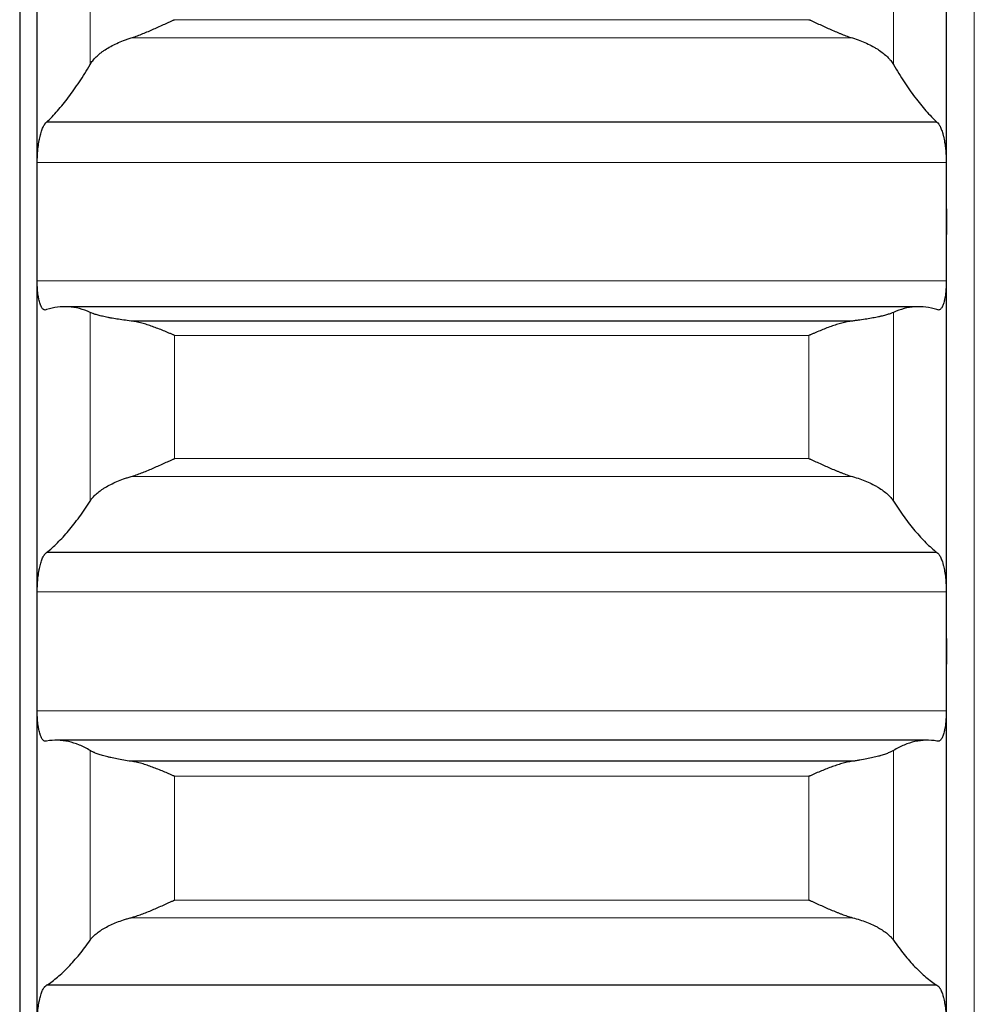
# Model space of a CAD drawing. Header units: inches. Extents: x 0 to 17820, y -10 to 12600.
# Tile 58 of 256: x 6500 to 6554, y 4017 to 4073. Entities that reach past the tile are written whole.
import ezdxf

# ---------------------------------------------------------------- set-up
doc = ezdxf.new("R2010")
doc.units = ezdxf.units.IN
doc.layers.add('1', color=7, linetype='Continuous', true_color=0xffffff)

msp = doc.modelspace()

# ---------------------------------------------------------------- linework, layer by layer
at = {"layer": '1', "color": 110, "linetype": 'Continuous', "lineweight": 13}
for p, q in [((6554.434, 4571.589), (6554.434, 3956.589)), ((6503.86, 4070.701), (6503.86, 4081.416)), ((6549.807, 4070.701), (6549.807, 4081.416)), ((6544.978, 4073.263), (6508.69, 4073.263)), ((6547.465, 4072.216), (6506.202, 4072.216)), ((6552.831, 4065.091), (6500.836, 4065.091)), ((6552.831, 4058.317), (6500.836, 4058.317)), ((6503.86, 4045.727), (6503.86, 4056.516)), ((6549.807, 4045.727), (6549.807, 4056.516)), ((6544.978, 4055.2), (6508.69, 4055.2)), ((6508.69, 4048.155), (6508.69, 4055.2)), ((6544.978, 4048.155), (6544.978, 4055.2)), ((6544.978, 4048.155), (6508.69, 4048.155)), ((6547.465, 4047.128), (6506.202, 4047.128)), ((6552.831, 4040.54), (6500.836, 4040.54)), ((6552.831, 4033.724), (6500.836, 4033.724)), ((6503.86, 4020.611), (6503.86, 4031.456)), ((6549.807, 4020.611), (6549.807, 4031.456)), ((6544.978, 4029.983), (6508.69, 4029.983)), ((6508.69, 4022.901), (6508.69, 4029.983)), ((6544.978, 4022.901), (6544.978, 4029.983)), ((6544.978, 4022.901), (6508.69, 4022.901)), ((6547.465, 4021.895), (6506.202, 4021.895))]:
    msp.add_line(p, q, dxfattribs=at)
at = {"layer": '1', "color": 2, "linetype": 'Continuous', "lineweight": 25}
for p, q in [((6499.834, 4206.589), (6499.834, 3956.589)), ((6500.834, 4061.704), (6500.834, 4086.107)), ((6552.834, 4061.704), (6552.834, 4086.107)), ((6552.296, 4067.398), (6501.371, 4067.398)), ((6500.834, 4037.132), (6500.834, 4061.704)), ((6552.834, 4037.132), (6552.834, 4061.704)), ((6551.257, 4056.845), (6502.41, 4056.845)), ((6547.465, 4056.027), (6506.202, 4056.027)), ((6552.296, 4042.78), (6501.371, 4042.78)), ((6500.834, 4012.432), (6500.834, 4037.132)), ((6552.834, 4012.432), (6552.834, 4037.132)), ((6551.752, 4032.044), (6501.915, 4032.044)), ((6547.465, 4030.842), (6506.202, 4030.842)), ((6552.296, 4018.025), (6501.371, 4018.025))]:
    msp.add_line(p, q, dxfattribs=at)
for points, knots in [([(6506.202, 4072.216), (6506.302, 4072.246), (6506.402, 4072.28), (6506.603, 4072.353), (6506.705, 4072.392), (6506.908, 4072.474), (6507.011, 4072.517), (6507.218, 4072.605), (6507.322, 4072.65), (6507.532, 4072.743), (6507.637, 4072.79), (6507.846, 4072.884), (6507.951, 4072.932), (6508.161, 4073.027), (6508.267, 4073.075), (6508.425, 4073.146), (6508.504, 4073.181), (6508.597, 4073.222), (6508.643, 4073.243), (6508.663, 4073.252), (6508.676, 4073.257), (6508.683, 4073.26), (6508.69, 4073.263)], [0, 0, 0, 0, 0.125, 0.125, 0.25, 0.25, 0.375, 0.375, 0.5, 0.5, 0.625, 0.625, 0.75, 0.75, 0.875, 0.875, 0.9375, 0.96875, 0.984375, 0.992188, 0.992188, 1, 1, 1, 1]), ([(6544.978, 4073.263), (6544.981, 4073.262), (6544.984, 4073.26), (6544.991, 4073.257), (6544.994, 4073.256), (6545.004, 4073.252), (6545.024, 4073.243), (6545.071, 4073.222), (6545.163, 4073.181), (6545.242, 4073.146), (6545.4, 4073.075), (6545.505, 4073.027), (6545.819, 4072.885), (6546.027, 4072.791), (6546.338, 4072.653), (6546.442, 4072.608), (6546.597, 4072.542), (6546.649, 4072.52), (6546.753, 4072.477), (6546.805, 4072.456), (6546.96, 4072.394), (6547.062, 4072.354), (6547.265, 4072.281), (6547.365, 4072.246), (6547.465, 4072.216)], [0, 0, 0, 0, 0.003906, 0.003906, 0.007812, 0.007812, 0.015625, 0.03125, 0.0625, 0.125, 0.125, 0.25, 0.25, 0.5, 0.5, 0.625, 0.625, 0.6875, 0.6875, 0.75, 0.75, 0.875, 0.875, 1, 1, 1, 1]), ([(6503.86, 4070.701), (6503.903, 4070.775), (6503.953, 4070.847), (6504.067, 4070.991), (6504.196, 4071.133), (6504.354, 4071.272), (6504.483, 4071.375), (6504.528, 4071.409), (6504.599, 4071.46), (6504.622, 4071.477), (6504.671, 4071.51), (6504.695, 4071.526), (6504.82, 4071.608), (6505.032, 4071.735), (6505.267, 4071.853), (6505.514, 4071.966), (6505.643, 4072.02), (6505.813, 4072.084), (6505.848, 4072.097), (6505.917, 4072.122), (6506.022, 4072.159), (6506.129, 4072.193), (6506.202, 4072.216)], [0, 0, 0, 0, 0.125, 0.125, 0.25, 0.375, 0.375, 0.4375, 0.4375, 0.46875, 0.46875, 0.5, 0.5, 0.625, 0.75, 0.75, 0.875, 0.875, 0.90625, 0.90625, 0.9375, 1, 1, 1, 1]), ([(6547.465, 4072.216), (6547.611, 4072.171), (6547.751, 4072.123), (6548.02, 4072.022), (6548.278, 4071.914), (6548.514, 4071.796), (6548.655, 4071.719), (6548.682, 4071.704), (6548.737, 4071.672), (6548.764, 4071.657), (6548.845, 4071.609), (6548.896, 4071.576), (6549.046, 4071.478), (6549.139, 4071.411), (6549.31, 4071.275), (6549.389, 4071.205), (6549.497, 4071.1), (6549.532, 4071.064), (6549.581, 4071.01), (6549.596, 4070.992), (6549.627, 4070.956), (6549.642, 4070.938), (6549.715, 4070.847), (6549.765, 4070.775), (6549.807, 4070.701)], [0, 0, 0, 0, 0.125, 0.125, 0.25, 0.375, 0.375, 0.40625, 0.40625, 0.4375, 0.4375, 0.5, 0.5, 0.625, 0.625, 0.75, 0.75, 0.8125, 0.8125, 0.84375, 0.84375, 0.875, 0.875, 1, 1, 1, 1]), ([(6500.836, 4065.091), (6500.836, 4065.157), (6500.838, 4065.289), (6500.847, 4065.486), (6500.855, 4065.618), (6500.863, 4065.716), (6500.866, 4065.749), (6500.872, 4065.814), (6500.876, 4065.847), (6500.893, 4066.007), (6500.91, 4066.131), (6500.935, 4066.28), (6500.94, 4066.31), (6500.948, 4066.354), (6500.951, 4066.369), (6500.956, 4066.397), (6500.97, 4066.469), (6500.997, 4066.592), (6501.023, 4066.694), (6501.05, 4066.791), (6501.064, 4066.838), (6501.108, 4066.972), (6501.138, 4067.051), (6501.186, 4067.154), (6501.202, 4067.185), (6501.227, 4067.229), (6501.235, 4067.243), (6501.252, 4067.269), (6501.26, 4067.281), (6501.303, 4067.34), (6501.337, 4067.375), (6501.371, 4067.398)], [0, 0, 0, 0, 0.0625, 0.125, 0.1875, 0.1875, 0.21875, 0.21875, 0.25, 0.25, 0.375, 0.375, 0.40625, 0.40625, 0.421875, 0.421875, 0.4375, 0.5, 0.5625, 0.5625, 0.625, 0.625, 0.75, 0.75, 0.8125, 0.8125, 0.84375, 0.84375, 0.875, 0.875, 1, 1, 1, 1]), ([(6552.296, 4067.398), (6552.331, 4067.375), (6552.365, 4067.34), (6552.415, 4067.271), (6552.432, 4067.245), (6552.456, 4067.201), (6552.465, 4067.186), (6552.481, 4067.154), (6552.489, 4067.138), (6552.529, 4067.052), (6552.56, 4066.973), (6552.603, 4066.841), (6552.617, 4066.794), (6552.637, 4066.72), (6552.644, 4066.695), (6552.657, 4066.644), (6552.664, 4066.618), (6552.695, 4066.486), (6552.717, 4066.373), (6552.742, 4066.224), (6552.747, 4066.194), (6552.756, 4066.133), (6552.761, 4066.102), (6552.773, 4066.008), (6552.781, 4065.944), (6552.802, 4065.753), (6552.813, 4065.622), (6552.822, 4065.456), (6552.823, 4065.423), (6552.826, 4065.356), (6552.827, 4065.323), (6552.83, 4065.223), (6552.831, 4065.157), (6552.831, 4065.091)], [0, 0, 0, 0, 0.125, 0.125, 0.1875, 0.1875, 0.21875, 0.21875, 0.25, 0.25, 0.375, 0.375, 0.4375, 0.4375, 0.46875, 0.46875, 0.5, 0.5, 0.625, 0.625, 0.65625, 0.65625, 0.6875, 0.6875, 0.75, 0.75, 0.875, 0.875, 0.90625, 0.90625, 0.9375, 0.9375, 1, 1, 1, 1]), ([(6501.371, 4056.681), (6501.337, 4056.66), (6501.303, 4056.652), (6501.252, 4056.658), (6501.236, 4056.663), (6501.211, 4056.675), (6501.203, 4056.68), (6501.186, 4056.691), (6501.178, 4056.698), (6501.138, 4056.733), (6501.108, 4056.774), (6501.064, 4056.852), (6501.05, 4056.88), (6501.03, 4056.928), (6501.023, 4056.945), (6501.01, 4056.98), (6501.004, 4056.998), (6500.973, 4057.091), (6500.95, 4057.176), (6500.925, 4057.293), (6500.921, 4057.318), (6500.911, 4057.367), (6500.907, 4057.393), (6500.894, 4057.471), (6500.886, 4057.525), (6500.866, 4057.69), (6500.855, 4057.808), (6500.846, 4057.963), (6500.844, 4057.994), (6500.841, 4058.058), (6500.84, 4058.089), (6500.837, 4058.186), (6500.836, 4058.251), (6500.836, 4058.317)], [0, 0, 0, 0, 0.125, 0.125, 0.1875, 0.1875, 0.21875, 0.21875, 0.25, 0.25, 0.375, 0.375, 0.4375, 0.4375, 0.46875, 0.46875, 0.5, 0.5, 0.625, 0.625, 0.65625, 0.65625, 0.6875, 0.6875, 0.75, 0.75, 0.875, 0.875, 0.90625, 0.90625, 0.9375, 0.9375, 1, 1, 1, 1]), ([(6552.831, 4058.317), (6552.831, 4058.251), (6552.829, 4058.121), (6552.821, 4057.934), (6552.812, 4057.813), (6552.804, 4057.724), (6552.801, 4057.695), (6552.795, 4057.637), (6552.792, 4057.609), (6552.774, 4057.47), (6552.758, 4057.367), (6552.733, 4057.249), (6552.728, 4057.226), (6552.72, 4057.192), (6552.717, 4057.181), (6552.711, 4057.159), (6552.697, 4057.104), (6552.671, 4057.015), (6552.645, 4056.946), (6552.618, 4056.882), (6552.604, 4056.853), (6552.56, 4056.774), (6552.529, 4056.734), (6552.482, 4056.691), (6552.466, 4056.68), (6552.441, 4056.667), (6552.432, 4056.664), (6552.416, 4056.659), (6552.407, 4056.657), (6552.365, 4056.652), (6552.331, 4056.66), (6552.296, 4056.681)], [0, 0, 0, 0, 0.0625, 0.125, 0.1875, 0.1875, 0.21875, 0.21875, 0.25, 0.25, 0.375, 0.375, 0.40625, 0.40625, 0.421875, 0.421875, 0.4375, 0.5, 0.5625, 0.5625, 0.625, 0.625, 0.75, 0.75, 0.8125, 0.8125, 0.84375, 0.84375, 0.875, 0.875, 1, 1, 1, 1]), ([(6506.202, 4056.027), (6506.056, 4056.044), (6505.916, 4056.062), (6505.648, 4056.098), (6505.39, 4056.137), (6505.154, 4056.178), (6505.013, 4056.204), (6504.985, 4056.209), (6504.93, 4056.22), (6504.903, 4056.226), (6504.823, 4056.242), (6504.771, 4056.252), (6504.622, 4056.285), (6504.529, 4056.306), (6504.357, 4056.35), (6504.278, 4056.371), (6504.17, 4056.403), (6504.136, 4056.413), (6504.087, 4056.429), (6504.071, 4056.434), (6504.04, 4056.445), (6504.025, 4056.45), (6503.953, 4056.476), (6503.903, 4056.496), (6503.86, 4056.516)], [0, 0, 0, 0, 0.125, 0.125, 0.25, 0.375, 0.375, 0.40625, 0.40625, 0.4375, 0.4375, 0.5, 0.5, 0.625, 0.625, 0.75, 0.75, 0.8125, 0.8125, 0.84375, 0.84375, 0.875, 0.875, 1, 1, 1, 1]), ([(6549.807, 4056.516), (6549.765, 4056.496), (6549.715, 4056.476), (6549.6, 4056.435), (6549.471, 4056.393), (6549.314, 4056.35), (6549.184, 4056.318), (6549.139, 4056.307), (6549.069, 4056.291), (6549.045, 4056.285), (6548.997, 4056.274), (6548.972, 4056.269), (6548.847, 4056.242), (6548.636, 4056.199), (6548.401, 4056.158), (6548.154, 4056.118), (6548.024, 4056.099), (6547.854, 4056.076), (6547.82, 4056.071), (6547.751, 4056.062), (6547.646, 4056.049), (6547.538, 4056.036), (6547.465, 4056.027)], [0, 0, 0, 0, 0.125, 0.125, 0.25, 0.375, 0.375, 0.4375, 0.4375, 0.46875, 0.46875, 0.5, 0.5, 0.625, 0.75, 0.75, 0.875, 0.875, 0.90625, 0.90625, 0.9375, 1, 1, 1, 1]), ([(6508.69, 4055.2), (6508.686, 4055.202), (6508.683, 4055.203), (6508.677, 4055.206), (6508.673, 4055.207), (6508.663, 4055.212), (6508.643, 4055.221), (6508.597, 4055.241), (6508.504, 4055.282), (6508.425, 4055.316), (6508.267, 4055.384), (6508.162, 4055.428), (6507.848, 4055.557), (6507.64, 4055.638), (6507.329, 4055.749), (6507.226, 4055.784), (6507.07, 4055.833), (6507.018, 4055.849), (6506.915, 4055.88), (6506.863, 4055.894), (6506.708, 4055.935), (6506.606, 4055.959), (6506.403, 4056), (6506.302, 4056.016), (6506.202, 4056.027)], [0, 0, 0, 0, 0.003906, 0.003906, 0.007812, 0.007812, 0.015625, 0.03125, 0.0625, 0.125, 0.125, 0.25, 0.25, 0.5, 0.5, 0.625, 0.625, 0.6875, 0.6875, 0.75, 0.75, 0.875, 0.875, 1, 1, 1, 1]), ([(6547.465, 4056.027), (6547.366, 4056.016), (6547.265, 4056), (6547.064, 4055.96), (6546.963, 4055.936), (6546.759, 4055.882), (6546.656, 4055.852), (6546.45, 4055.787), (6546.346, 4055.752), (6546.136, 4055.677), (6546.031, 4055.638), (6545.821, 4055.557), (6545.716, 4055.515), (6545.506, 4055.428), (6545.401, 4055.384), (6545.242, 4055.316), (6545.163, 4055.282), (6545.071, 4055.241), (6545.024, 4055.221), (6545.004, 4055.212), (6544.991, 4055.206), (6544.984, 4055.203), (6544.978, 4055.2)], [0, 0, 0, 0, 0.125, 0.125, 0.25, 0.25, 0.375, 0.375, 0.5, 0.5, 0.625, 0.625, 0.75, 0.75, 0.875, 0.875, 0.9375, 0.96875, 0.984375, 0.992188, 0.992188, 1, 1, 1, 1]), ([(6506.202, 4047.128), (6506.302, 4047.157), (6506.402, 4047.189), (6506.603, 4047.258), (6506.705, 4047.296), (6506.908, 4047.374), (6507.011, 4047.416), (6507.218, 4047.502), (6507.322, 4047.546), (6507.532, 4047.637), (6507.637, 4047.683), (6507.846, 4047.777), (6507.951, 4047.824), (6508.161, 4047.919), (6508.267, 4047.966), (6508.425, 4048.037), (6508.504, 4048.073), (6508.597, 4048.114), (6508.643, 4048.135), (6508.663, 4048.144), (6508.676, 4048.15), (6508.683, 4048.153), (6508.69, 4048.155)], [0, 0, 0, 0, 0.125, 0.125, 0.25, 0.25, 0.375, 0.375, 0.5, 0.5, 0.625, 0.625, 0.75, 0.75, 0.875, 0.875, 0.9375, 0.96875, 0.984375, 0.992188, 0.992188, 1, 1, 1, 1]), ([(6544.978, 4048.155), (6544.981, 4048.154), (6544.984, 4048.153), (6544.991, 4048.15), (6544.994, 4048.148), (6545.004, 4048.144), (6545.024, 4048.135), (6545.071, 4048.114), (6545.163, 4048.073), (6545.242, 4048.037), (6545.4, 4047.966), (6545.505, 4047.919), (6545.819, 4047.778), (6546.027, 4047.684), (6546.338, 4047.549), (6546.442, 4047.505), (6546.597, 4047.44), (6546.649, 4047.419), (6546.753, 4047.377), (6546.805, 4047.357), (6546.96, 4047.297), (6547.062, 4047.259), (6547.265, 4047.189), (6547.365, 4047.157), (6547.465, 4047.128)], [0, 0, 0, 0, 0.003906, 0.003906, 0.007813, 0.007813, 0.015625, 0.03125, 0.0625, 0.125, 0.125, 0.25, 0.25, 0.5, 0.5, 0.625, 0.625, 0.6875, 0.6875, 0.75, 0.75, 0.875, 0.875, 1, 1, 1, 1]), ([(6503.86, 4045.727), (6503.903, 4045.795), (6503.953, 4045.861), (6504.067, 4045.994), (6504.196, 4046.125), (6504.354, 4046.253), (6504.483, 4046.348), (6504.528, 4046.38), (6504.599, 4046.427), (6504.622, 4046.442), (6504.671, 4046.473), (6504.695, 4046.488), (6504.82, 4046.564), (6505.032, 4046.682), (6505.267, 4046.791), (6505.514, 4046.896), (6505.643, 4046.946), (6505.813, 4047.006), (6505.848, 4047.017), (6505.917, 4047.041), (6506.022, 4047.075), (6506.129, 4047.107), (6506.202, 4047.128)], [0, 0, 0, 0, 0.125, 0.125, 0.25, 0.375, 0.375, 0.4375, 0.4375, 0.46875, 0.46875, 0.5, 0.5, 0.625, 0.75, 0.75, 0.875, 0.875, 0.90625, 0.90625, 0.9375, 1, 1, 1, 1]), ([(6547.465, 4047.128), (6547.611, 4047.086), (6547.751, 4047.042), (6548.02, 4046.948), (6548.278, 4046.848), (6548.514, 4046.738), (6548.655, 4046.667), (6548.682, 4046.653), (6548.737, 4046.623), (6548.764, 4046.609), (6548.845, 4046.564), (6548.896, 4046.534), (6549.046, 4046.443), (6549.139, 4046.382), (6549.31, 4046.256), (6549.389, 4046.192), (6549.497, 4046.094), (6549.532, 4046.061), (6549.581, 4046.012), (6549.596, 4045.995), (6549.627, 4045.962), (6549.642, 4045.945), (6549.715, 4045.862), (6549.765, 4045.795), (6549.807, 4045.727)], [0, 0, 0, 0, 0.125, 0.125, 0.25, 0.375, 0.375, 0.40625, 0.40625, 0.4375, 0.4375, 0.5, 0.5, 0.625, 0.625, 0.75, 0.75, 0.8125, 0.8125, 0.84375, 0.84375, 0.875, 0.875, 1, 1, 1, 1]), ([(6500.836, 4040.54), (6500.836, 4040.606), (6500.838, 4040.738), (6500.847, 4040.936), (6500.855, 4041.067), (6500.863, 4041.165), (6500.866, 4041.198), (6500.872, 4041.262), (6500.876, 4041.295), (6500.893, 4041.453), (6500.91, 4041.575), (6500.935, 4041.722), (6500.94, 4041.751), (6500.948, 4041.794), (6500.951, 4041.808), (6500.956, 4041.837), (6500.97, 4041.907), (6500.997, 4042.026), (6501.023, 4042.125), (6501.05, 4042.219), (6501.064, 4042.264), (6501.108, 4042.392), (6501.138, 4042.467), (6501.186, 4042.563), (6501.202, 4042.592), (6501.227, 4042.632), (6501.235, 4042.645), (6501.252, 4042.669), (6501.26, 4042.68), (6501.303, 4042.732), (6501.337, 4042.762), (6501.371, 4042.78)], [0, 0, 0, 0, 0.0625, 0.125, 0.1875, 0.1875, 0.21875, 0.21875, 0.25, 0.25, 0.375, 0.375, 0.40625, 0.40625, 0.421875, 0.421875, 0.4375, 0.5, 0.5625, 0.5625, 0.625, 0.625, 0.75, 0.75, 0.8125, 0.8125, 0.84375, 0.84375, 0.875, 0.875, 1, 1, 1, 1]), ([(6552.296, 4042.78), (6552.331, 4042.762), (6552.365, 4042.732), (6552.415, 4042.67), (6552.432, 4042.647), (6552.456, 4042.607), (6552.465, 4042.593), (6552.481, 4042.563), (6552.489, 4042.548), (6552.529, 4042.467), (6552.56, 4042.393), (6552.603, 4042.266), (6552.617, 4042.221), (6552.637, 4042.15), (6552.644, 4042.126), (6552.657, 4042.076), (6552.664, 4042.051), (6552.695, 4041.923), (6552.717, 4041.813), (6552.742, 4041.667), (6552.747, 4041.637), (6552.756, 4041.577), (6552.761, 4041.546), (6552.773, 4041.454), (6552.781, 4041.391), (6552.802, 4041.201), (6552.813, 4041.072), (6552.822, 4040.906), (6552.823, 4040.872), (6552.826, 4040.806), (6552.827, 4040.772), (6552.83, 4040.673), (6552.831, 4040.606), (6552.831, 4040.54)], [0, 0, 0, 0, 0.125, 0.125, 0.1875, 0.1875, 0.21875, 0.21875, 0.25, 0.25, 0.375, 0.375, 0.4375, 0.4375, 0.46875, 0.46875, 0.5, 0.5, 0.625, 0.625, 0.65625, 0.65625, 0.6875, 0.6875, 0.75, 0.75, 0.875, 0.875, 0.90625, 0.90625, 0.9375, 0.9375, 1, 1, 1, 1]), ([(6501.371, 4031.999), (6501.337, 4031.983), (6501.303, 4031.98), (6501.252, 4031.993), (6501.236, 4032.001), (6501.211, 4032.017), (6501.203, 4032.023), (6501.186, 4032.037), (6501.178, 4032.044), (6501.138, 4032.086), (6501.108, 4032.131), (6501.064, 4032.216), (6501.05, 4032.248), (6501.03, 4032.299), (6501.023, 4032.317), (6501.01, 4032.354), (6501.004, 4032.373), (6500.973, 4032.471), (6500.95, 4032.559), (6500.925, 4032.682), (6500.921, 4032.707), (6500.911, 4032.758), (6500.907, 4032.785), (6500.894, 4032.865), (6500.886, 4032.92), (6500.866, 4033.09), (6500.855, 4033.21), (6500.846, 4033.367), (6500.844, 4033.399), (6500.841, 4033.463), (6500.84, 4033.495), (6500.837, 4033.593), (6500.836, 4033.658), (6500.836, 4033.724)], [0, 0, 0, 0, 0.125, 0.125, 0.1875, 0.1875, 0.21875, 0.21875, 0.25, 0.25, 0.375, 0.375, 0.4375, 0.4375, 0.46875, 0.46875, 0.5, 0.5, 0.625, 0.625, 0.65625, 0.65625, 0.6875, 0.6875, 0.75, 0.75, 0.875, 0.875, 0.90625, 0.90625, 0.9375, 0.9375, 1, 1, 1, 1]), ([(6552.831, 4033.724), (6552.831, 4033.658), (6552.829, 4033.528), (6552.821, 4033.338), (6552.812, 4033.215), (6552.804, 4033.125), (6552.801, 4033.095), (6552.795, 4033.036), (6552.792, 4033.007), (6552.774, 4032.864), (6552.758, 4032.758), (6552.733, 4032.636), (6552.728, 4032.612), (6552.72, 4032.576), (6552.717, 4032.565), (6552.711, 4032.542), (6552.697, 4032.485), (6552.671, 4032.391), (6552.645, 4032.317), (6552.618, 4032.249), (6552.604, 4032.218), (6552.56, 4032.132), (6552.529, 4032.087), (6552.482, 4032.036), (6552.466, 4032.023), (6552.441, 4032.007), (6552.432, 4032.002), (6552.416, 4031.994), (6552.407, 4031.991), (6552.365, 4031.98), (6552.331, 4031.983), (6552.296, 4031.999)], [0, 0, 0, 0, 0.0625, 0.125, 0.1875, 0.1875, 0.21875, 0.21875, 0.25, 0.25, 0.375, 0.375, 0.40625, 0.40625, 0.421875, 0.421875, 0.4375, 0.5, 0.5625, 0.5625, 0.625, 0.625, 0.75, 0.75, 0.8125, 0.8125, 0.84375, 0.84375, 0.875, 0.875, 1, 1, 1, 1]), ([(6506.202, 4030.842), (6506.056, 4030.862), (6505.916, 4030.883), (6505.648, 4030.928), (6505.39, 4030.975), (6505.154, 4031.025), (6505.013, 4031.058), (6504.985, 4031.064), (6504.93, 4031.077), (6504.903, 4031.084), (6504.823, 4031.104), (6504.771, 4031.118), (6504.622, 4031.158), (6504.529, 4031.185), (6504.357, 4031.24), (6504.278, 4031.267), (6504.17, 4031.308), (6504.136, 4031.322), (6504.087, 4031.342), (6504.071, 4031.349), (6504.04, 4031.362), (6504.025, 4031.369), (6503.953, 4031.403), (6503.903, 4031.43), (6503.86, 4031.456)], [0, 0, 0, 0, 0.125, 0.125, 0.25, 0.375, 0.375, 0.40625, 0.40625, 0.4375, 0.4375, 0.5, 0.5, 0.625, 0.625, 0.75, 0.75, 0.8125, 0.8125, 0.84375, 0.84375, 0.875, 0.875, 1, 1, 1, 1]), ([(6549.807, 4031.456), (6549.765, 4031.43), (6549.715, 4031.403), (6549.6, 4031.35), (6549.471, 4031.296), (6549.314, 4031.241), (6549.184, 4031.2), (6549.139, 4031.186), (6549.069, 4031.165), (6549.045, 4031.158), (6548.997, 4031.145), (6548.972, 4031.138), (6548.847, 4031.104), (6548.636, 4031.051), (6548.401, 4031.001), (6548.154, 4030.952), (6548.024, 4030.928), (6547.854, 4030.9), (6547.82, 4030.894), (6547.751, 4030.883), (6547.646, 4030.867), (6547.538, 4030.852), (6547.465, 4030.842)], [0, 0, 0, 0, 0.125, 0.125, 0.25, 0.375, 0.375, 0.4375, 0.4375, 0.46875, 0.46875, 0.5, 0.5, 0.625, 0.75, 0.75, 0.875, 0.875, 0.90625, 0.90625, 0.9375, 1, 1, 1, 1]), ([(6508.69, 4029.983), (6508.686, 4029.984), (6508.683, 4029.986), (6508.677, 4029.989), (6508.673, 4029.99), (6508.663, 4029.994), (6508.643, 4030.003), (6508.597, 4030.024), (6508.504, 4030.065), (6508.425, 4030.099), (6508.267, 4030.168), (6508.162, 4030.213), (6507.848, 4030.344), (6507.64, 4030.428), (6507.329, 4030.543), (6507.226, 4030.579), (6507.07, 4030.631), (6507.018, 4030.647), (6506.915, 4030.679), (6506.863, 4030.695), (6506.708, 4030.738), (6506.606, 4030.765), (6506.403, 4030.809), (6506.302, 4030.828), (6506.202, 4030.842)], [0, 0, 0, 0, 0.003906, 0.003906, 0.007812, 0.007812, 0.015625, 0.03125, 0.0625, 0.125, 0.125, 0.25, 0.25, 0.5, 0.5, 0.625, 0.625, 0.6875, 0.6875, 0.75, 0.75, 0.875, 0.875, 1, 1, 1, 1]), ([(6547.465, 4030.842), (6547.366, 4030.828), (6547.265, 4030.809), (6547.064, 4030.765), (6546.963, 4030.739), (6546.759, 4030.682), (6546.656, 4030.65), (6546.45, 4030.582), (6546.346, 4030.545), (6546.136, 4030.468), (6546.031, 4030.428), (6545.821, 4030.344), (6545.716, 4030.301), (6545.506, 4030.213), (6545.401, 4030.168), (6545.242, 4030.099), (6545.163, 4030.065), (6545.071, 4030.024), (6545.024, 4030.003), (6545.004, 4029.994), (6544.991, 4029.989), (6544.984, 4029.986), (6544.978, 4029.983)], [0, 0, 0, 0, 0.125, 0.125, 0.25, 0.25, 0.375, 0.375, 0.5, 0.5, 0.625, 0.625, 0.75, 0.75, 0.875, 0.875, 0.9375, 0.96875, 0.984375, 0.992188, 0.992188, 1, 1, 1, 1]), ([(6506.202, 4021.895), (6506.302, 4021.922), (6506.402, 4021.952), (6506.603, 4022.018), (6506.705, 4022.054), (6506.908, 4022.129), (6507.011, 4022.169), (6507.218, 4022.253), (6507.322, 4022.296), (6507.532, 4022.386), (6507.637, 4022.431), (6507.846, 4022.524), (6507.951, 4022.57), (6508.161, 4022.664), (6508.267, 4022.712), (6508.425, 4022.783), (6508.504, 4022.818), (6508.597, 4022.86), (6508.643, 4022.881), (6508.663, 4022.889), (6508.676, 4022.895), (6508.683, 4022.898), (6508.69, 4022.901)], [0, 0, 0, 0, 0.125, 0.125, 0.25, 0.25, 0.375, 0.375, 0.5, 0.5, 0.625, 0.625, 0.75, 0.75, 0.875, 0.875, 0.9375, 0.96875, 0.984375, 0.992188, 0.992188, 1, 1, 1, 1]), ([(6544.978, 4022.901), (6544.981, 4022.9), (6544.984, 4022.898), (6544.991, 4022.895), (6544.994, 4022.894), (6545.004, 4022.889), (6545.024, 4022.881), (6545.071, 4022.86), (6545.163, 4022.818), (6545.242, 4022.783), (6545.4, 4022.712), (6545.505, 4022.665), (6545.819, 4022.524), (6546.027, 4022.432), (6546.338, 4022.299), (6546.442, 4022.256), (6546.597, 4022.193), (6546.649, 4022.173), (6546.753, 4022.132), (6546.805, 4022.112), (6546.96, 4022.055), (6547.062, 4022.019), (6547.265, 4021.952), (6547.365, 4021.922), (6547.465, 4021.895)], [0, 0, 0, 0, 0.003906, 0.003906, 0.007812, 0.007812, 0.015625, 0.03125, 0.0625, 0.125, 0.125, 0.25, 0.25, 0.5, 0.5, 0.625, 0.625, 0.6875, 0.6875, 0.75, 0.75, 0.875, 0.875, 1, 1, 1, 1]), ([(6503.86, 4020.611), (6503.903, 4020.672), (6503.953, 4020.733), (6504.067, 4020.853), (6504.196, 4020.973), (6504.354, 4021.091), (6504.483, 4021.178), (6504.528, 4021.207), (6504.599, 4021.25), (6504.622, 4021.264), (6504.671, 4021.292), (6504.695, 4021.306), (6504.82, 4021.376), (6505.032, 4021.484), (6505.267, 4021.584), (6505.514, 4021.681), (6505.643, 4021.727), (6505.813, 4021.782), (6505.848, 4021.793), (6505.917, 4021.815), (6506.022, 4021.846), (6506.129, 4021.876), (6506.202, 4021.895)], [0, 0, 0, 0, 0.125, 0.125, 0.25, 0.375, 0.375, 0.4375, 0.4375, 0.46875, 0.46875, 0.5, 0.5, 0.625, 0.75, 0.75, 0.875, 0.875, 0.90625, 0.90625, 0.9375, 1, 1, 1, 1]), ([(6547.465, 4021.895), (6547.611, 4021.857), (6547.751, 4021.816), (6548.02, 4021.729), (6548.278, 4021.637), (6548.514, 4021.536), (6548.655, 4021.47), (6548.682, 4021.457), (6548.737, 4021.43), (6548.764, 4021.417), (6548.845, 4021.376), (6548.896, 4021.348), (6549.046, 4021.265), (6549.139, 4021.208), (6549.31, 4021.093), (6549.389, 4021.034), (6549.497, 4020.945), (6549.532, 4020.915), (6549.581, 4020.87), (6549.596, 4020.855), (6549.627, 4020.825), (6549.642, 4020.809), (6549.715, 4020.733), (6549.765, 4020.672), (6549.807, 4020.611)], [0, 0, 0, 0, 0.125, 0.125, 0.25, 0.375, 0.375, 0.40625, 0.40625, 0.4375, 0.4375, 0.5, 0.5, 0.625, 0.625, 0.75, 0.75, 0.8125, 0.8125, 0.84375, 0.84375, 0.875, 0.875, 1, 1, 1, 1]), ([(6500.836, 4015.854), (6500.836, 4015.921), (6500.838, 4016.054), (6500.847, 4016.251), (6500.855, 4016.381), (6500.863, 4016.478), (6500.866, 4016.511), (6500.872, 4016.575), (6500.876, 4016.607), (6500.893, 4016.764), (6500.91, 4016.884), (6500.935, 4017.027), (6500.94, 4017.056), (6500.948, 4017.098), (6500.951, 4017.112), (6500.956, 4017.139), (6500.97, 4017.207), (6500.997, 4017.324), (6501.023, 4017.419), (6501.05, 4017.509), (6501.064, 4017.552), (6501.108, 4017.675), (6501.138, 4017.745), (6501.186, 4017.834), (6501.202, 4017.861), (6501.227, 4017.898), (6501.235, 4017.909), (6501.252, 4017.931), (6501.26, 4017.941), (6501.303, 4017.987), (6501.337, 4018.012), (6501.371, 4018.025)], [0, 0, 0, 0, 0.0625, 0.125, 0.1875, 0.1875, 0.21875, 0.21875, 0.25, 0.25, 0.375, 0.375, 0.40625, 0.40625, 0.421875, 0.421875, 0.4375, 0.5, 0.5625, 0.5625, 0.625, 0.625, 0.75, 0.75, 0.8125, 0.8125, 0.84375, 0.84375, 0.875, 0.875, 1, 1, 1, 1]), ([(6552.296, 4018.025), (6552.331, 4018.012), (6552.365, 4017.987), (6552.415, 4017.932), (6552.432, 4017.911), (6552.456, 4017.875), (6552.465, 4017.862), (6552.481, 4017.835), (6552.489, 4017.82), (6552.529, 4017.745), (6552.56, 4017.675), (6552.603, 4017.554), (6552.617, 4017.511), (6552.637, 4017.443), (6552.644, 4017.42), (6552.657, 4017.372), (6552.664, 4017.347), (6552.695, 4017.223), (6552.717, 4017.116), (6552.742, 4016.973), (6552.747, 4016.944), (6552.756, 4016.885), (6552.761, 4016.855), (6552.773, 4016.764), (6552.781, 4016.702), (6552.802, 4016.515), (6552.813, 4016.386), (6552.822, 4016.221), (6552.823, 4016.187), (6552.826, 4016.121), (6552.827, 4016.087), (6552.83, 4015.988), (6552.831, 4015.921), (6552.831, 4015.854)], [0, 0, 0, 0, 0.125, 0.125, 0.1875, 0.1875, 0.21875, 0.21875, 0.25, 0.25, 0.375, 0.375, 0.4375, 0.4375, 0.46875, 0.46875, 0.5, 0.5, 0.625, 0.625, 0.65625, 0.65625, 0.6875, 0.6875, 0.75, 0.75, 0.875, 0.875, 0.90625, 0.90625, 0.9375, 0.9375, 1, 1, 1, 1])]:
    msp.add_open_spline(points, degree=3, knots=knots, dxfattribs=at)
for points in [[(6501.371, 4067.398), (6501.582, 4067.598), (6502.002, 4068.036), (6502.627, 4068.805), (6503.247, 4069.687), (6503.656, 4070.351), (6503.86, 4070.701)], [(6549.807, 4070.701), (6550.011, 4070.351), (6550.421, 4069.687), (6551.04, 4068.805), (6551.665, 4068.036), (6552.085, 4067.598), (6552.296, 4067.398)], [(6500.834, 4061.704), (6500.834, 4062.833), (6500.835, 4063.962), (6500.836, 4065.091)], [(6552.831, 4065.091), (6552.833, 4063.962), (6552.834, 4062.833), (6552.834, 4061.704)], [(6500.836, 4058.317), (6500.835, 4059.446), (6500.834, 4060.575), (6500.834, 4061.704)], [(6552.834, 4061.704), (6552.834, 4060.575), (6552.833, 4059.446), (6552.831, 4058.317)], [(6503.86, 4056.516), (6503.656, 4056.61), (6503.247, 4056.757), (6502.627, 4056.858), (6502.002, 4056.84), (6501.582, 4056.747), (6501.371, 4056.681)], [(6552.296, 4056.681), (6552.085, 4056.747), (6551.665, 4056.84), (6551.04, 4056.858), (6550.421, 4056.757), (6550.011, 4056.61), (6549.807, 4056.516)], [(6501.371, 4042.78), (6501.582, 4042.949), (6502.002, 4043.326), (6502.627, 4044.006), (6503.247, 4044.8), (6503.656, 4045.405), (6503.86, 4045.727)], [(6549.807, 4045.727), (6550.011, 4045.405), (6550.421, 4044.8), (6551.04, 4044.006), (6551.665, 4043.326), (6552.085, 4042.949), (6552.296, 4042.78)], [(6500.834, 4037.132), (6500.834, 4038.268), (6500.835, 4039.404), (6500.836, 4040.54)], [(6552.831, 4040.54), (6552.833, 4039.404), (6552.834, 4038.268), (6552.834, 4037.132)], [(6500.836, 4033.724), (6500.835, 4034.86), (6500.834, 4035.996), (6500.834, 4037.132)], [(6552.834, 4037.132), (6552.834, 4035.996), (6552.833, 4034.86), (6552.831, 4033.724)], [(6503.86, 4031.456), (6503.656, 4031.581), (6503.247, 4031.791), (6502.627, 4031.987), (6502.002, 4032.062), (6501.582, 4032.033), (6501.371, 4031.999)], [(6552.296, 4031.999), (6552.085, 4032.033), (6551.665, 4032.062), (6551.04, 4031.987), (6550.421, 4031.791), (6550.011, 4031.581), (6549.807, 4031.456)], [(6501.371, 4018.025), (6501.582, 4018.163), (6502.002, 4018.478), (6502.627, 4019.067), (6503.247, 4019.771), (6503.656, 4020.318), (6503.86, 4020.611)], [(6549.807, 4020.611), (6550.011, 4020.318), (6550.421, 4019.771), (6551.04, 4019.067), (6551.665, 4018.478), (6552.085, 4018.163), (6552.296, 4018.025)]]:
    msp.add_open_spline(points, degree=3, dxfattribs=at)

doc.saveas('drawing.dxf')
